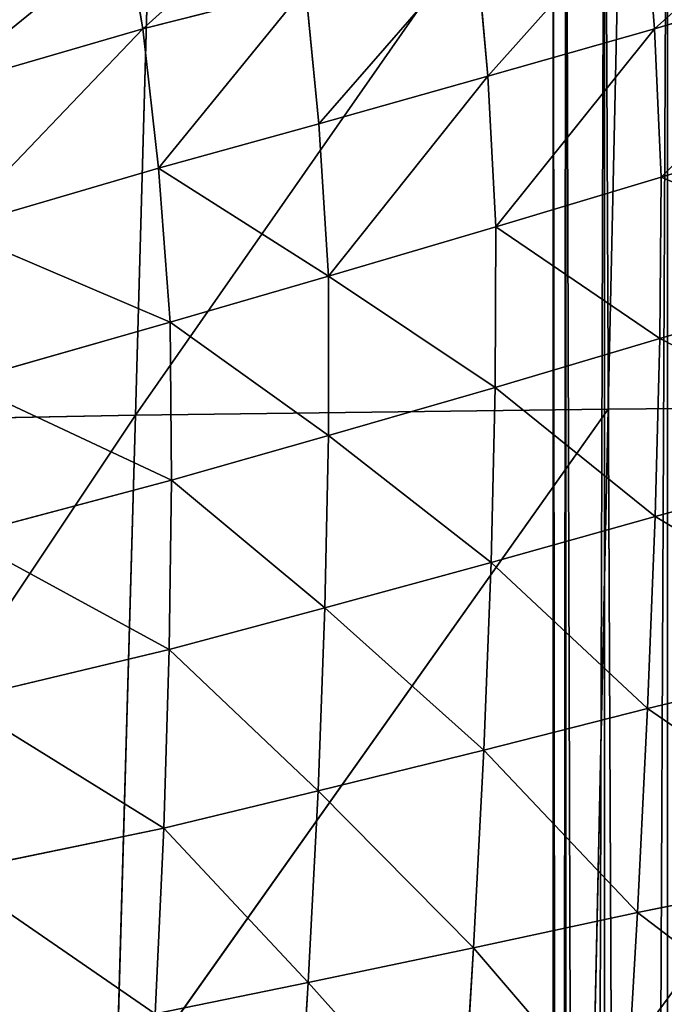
# Model space of a CAD drawing. Extents: x 0 to 21.4, y 0 to 18.7.
# Tile 96 of 256: x 9.946 to 10.253, y 10.18 to 10.648. Entities that reach past the tile are written whole.
import ezdxf

# ---------------------------------------------------------------- set-up
doc = ezdxf.new("R2010")
doc.units = 0
doc.header["$LTSCALE"] = 2.54
doc.layers.get('0').update_dxf_attribs({"color": 13, "linetype": 'CONTINUOUS'})

# ---------------------------------------------------------------- blocks, each defined once
blk = doc.blocks.new('GRUPUJ_36')
at = {"color": 0}
for p, q in [((4.9193, 8.61084, 1.08226), (5.25023, 8.36905, 1.14279)), ((4.9193, 8.61084, 1.08226), (4.92136, 8.3763, 1.12502)), ((4.9193, 8.61084, 1.08226), (5.25023, 8.36905, 1.14279)), ((4.9193, 8.61084, 1.08226), (4.92136, 8.3763, 1.12502)), ((4.77842, 8.50849, 4.57265), (4.81094, 8.40143, 4.50689)), ((4.77842, 8.50849, 4.57265), (4.81094, 8.40143, 4.50689)), ((4.85601, 8.50909, 4.49254), (4.88768, 8.40078, 4.43474)), ((4.85601, 8.50909, 4.49254), (4.88768, 8.40078, 4.43474)), ((4.70873, 8.50458, 4.66157), (4.74029, 8.39825, 4.58755)), ((4.70873, 8.50458, 4.66157), (4.74029, 8.39825, 4.58755)), ((4.94267, 8.50836, 4.42137), (4.97235, 8.39861, 4.37092)), ((4.94267, 8.50836, 4.42137), (4.97235, 8.39861, 4.37092)), ((5.03715, 8.50639, 4.36024), (5.0638, 8.39504, 4.31642)), ((5.03715, 8.50639, 4.36024), (5.0638, 8.39504, 4.31642)), ((5.1381, 8.5033, 4.31011), (5.16076, 8.39023, 4.27205)), ((5.1381, 8.5033, 4.31011), (5.16076, 8.39023, 4.27205)), ((4.74029, 8.39825, 4.58755), (4.81094, 8.40143, 4.50689)), ((4.74029, 8.39825, 4.58755), (4.81094, 8.40143, 4.50689)), ((4.81094, 8.40143, 4.50689), (4.83459, 8.32282, 4.44434)), ((4.81094, 8.40143, 4.50689), (4.88768, 8.40078, 4.43474)), ((4.81094, 8.40143, 4.50689), (4.83459, 8.32282, 4.44434)), ((4.81094, 8.40143, 4.50689), (4.88768, 8.40078, 4.43474)), ((4.88768, 8.40078, 4.43474), (4.91095, 8.32247, 4.37882)), ((4.88768, 8.40078, 4.43474), (4.97235, 8.39861, 4.37092)), ((4.88768, 8.40078, 4.43474), (4.91095, 8.32247, 4.37882)), ((4.88768, 8.40078, 4.43474), (4.97235, 8.39861, 4.37092)), ((4.67938, 8.3934, 4.6742), (4.74029, 8.39825, 4.58755)), ((4.67938, 8.3934, 4.6742), (4.74029, 8.39825, 4.58755)), ((4.74029, 8.39825, 4.58755), (4.76283, 8.31894, 4.51806)), ((4.74029, 8.39825, 4.58755), (4.76283, 8.31894, 4.51806)), ((4.97235, 8.39861, 4.37092), (4.99432, 8.3205, 4.32114)), ((4.97235, 8.39861, 4.37092), (5.0638, 8.39504, 4.31642)), ((4.97235, 8.39861, 4.37092), (4.99432, 8.3205, 4.32114)), ((4.97235, 8.39861, 4.37092), (5.0638, 8.39504, 4.31642)), ((5.0638, 8.39504, 4.31642), (5.08363, 8.31703, 4.27215)), ((5.0638, 8.39504, 4.31642), (5.16076, 8.39023, 4.27205)), ((5.0638, 8.39504, 4.31642), (5.08363, 8.31703, 4.27215)), ((5.0638, 8.39504, 4.31642), (5.16076, 8.39023, 4.27205)), ((5.16076, 8.39023, 4.27205), (5.1777, 8.31221, 4.23258)), ((5.16076, 8.39023, 4.27205), (5.1777, 8.31221, 4.23258)), ((5.16076, 8.39023, 4.27205), (5.26187, 8.38431, 4.23845)), ((5.16076, 8.39023, 4.27205), (5.26187, 8.38431, 4.23845)), ((4.5912, 8.38355, 1.10962), (4.92136, 8.3763, 1.12502)), ((4.5912, 8.38355, 1.10962), (4.92422, 8.15128, 1.20163)), ((4.5912, 8.38355, 1.10962), (4.92136, 8.3763, 1.12502)), ((4.5912, 8.38355, 1.10962), (4.92422, 8.15128, 1.20163)), ((4.92136, 8.3763, 1.12502), (5.25023, 8.36905, 1.14279)), ((4.92136, 8.3763, 1.12502), (5.2521, 8.14202, 1.23467)), ((4.92136, 8.3763, 1.12502), (5.25023, 8.36905, 1.14279)), ((4.92136, 8.3763, 1.12502), (4.92422, 8.15128, 1.20163)), ((4.92136, 8.3763, 1.12502), (5.2521, 8.14202, 1.23467)), ((4.92136, 8.3763, 1.12502), (4.92422, 8.15128, 1.20163)), ((4.76283, 8.31894, 4.51806), (4.83459, 8.32282, 4.44434)), ((4.76283, 8.31894, 4.51806), (4.83459, 8.32282, 4.44434)), ((4.83459, 8.32282, 4.44434), (4.91095, 8.32247, 4.37882)), ((4.83459, 8.32282, 4.44434), (4.85805, 8.24313, 4.38315)), ((4.83459, 8.32282, 4.44434), (4.85805, 8.24313, 4.38315)), ((4.83459, 8.32282, 4.44434), (4.91095, 8.32247, 4.37882)), ((4.91095, 8.32247, 4.37882), (4.99432, 8.3205, 4.32114)), ((4.91095, 8.32247, 4.37882), (4.93383, 8.24313, 4.32404)), ((4.91095, 8.32247, 4.37882), (4.99432, 8.3205, 4.32114)), ((4.91095, 8.32247, 4.37882), (4.93383, 8.24313, 4.32404)), ((4.69977, 8.31329, 4.59751), (4.76283, 8.31894, 4.51806)), ((4.69977, 8.31329, 4.59751), (4.76283, 8.31894, 4.51806)), ((4.76283, 8.31894, 4.51806), (4.78547, 8.2386, 4.45009)), ((4.76283, 8.31894, 4.51806), (4.78547, 8.2386, 4.45009)), ((4.99432, 8.3205, 4.32114), (5.08363, 8.31703, 4.27215)), ((4.99432, 8.3205, 4.32114), (5.01577, 8.24143, 4.27226)), ((4.99432, 8.3205, 4.32114), (5.01577, 8.24143, 4.27226)), ((4.99432, 8.3205, 4.32114), (5.08363, 8.31703, 4.27215)), ((5.08363, 8.31703, 4.27215), (5.1777, 8.31221, 4.23258)), ((5.08363, 8.31703, 4.27215), (5.10288, 8.23816, 4.22857)), ((5.08363, 8.31703, 4.27215), (5.1777, 8.31221, 4.23258)), ((5.08363, 8.31703, 4.27215), (5.10288, 8.23816, 4.22857)), ((5.1777, 8.31221, 4.23258), (5.27527, 8.3062, 4.20299)), ((5.1777, 8.31221, 4.23258), (5.19406, 8.23347, 4.1936)), ((5.1777, 8.31221, 4.23258), (5.19406, 8.23347, 4.1936)), ((5.1777, 8.31221, 4.23258), (5.27527, 8.3062, 4.20299)), ((4.78547, 8.2386, 4.45009), (4.85805, 8.24313, 4.38315)), ((4.78547, 8.2386, 4.45009), (4.85805, 8.24313, 4.38315)), ((4.85805, 8.24313, 4.38315), (4.8799, 8.16773, 4.32584)), ((4.85805, 8.24313, 4.38315), (4.93383, 8.24313, 4.32404)), ((4.85805, 8.24313, 4.38315), (4.8799, 8.16773, 4.32584)), ((4.85805, 8.24313, 4.38315), (4.93383, 8.24313, 4.32404)), ((4.93383, 8.24313, 4.32404), (4.95505, 8.16843, 4.27286)), ((4.93383, 8.24313, 4.32404), (4.95505, 8.16843, 4.27286)), ((4.93383, 8.24313, 4.32404), (5.01577, 8.24143, 4.27226)), ((4.93383, 8.24313, 4.32404), (5.01577, 8.24143, 4.27226)), ((5.01577, 8.24143, 4.27226), (5.0356, 8.16739, 4.22672)), ((5.01577, 8.24143, 4.27226), (5.10288, 8.23816, 4.22857)), ((5.01577, 8.24143, 4.27226), (5.0356, 8.16739, 4.22672)), ((5.01577, 8.24143, 4.27226), (5.10288, 8.23816, 4.22857)), ((4.72064, 8.23222, 4.52249), (4.78547, 8.2386, 4.45009)), ((4.72064, 8.23222, 4.52249), (4.78547, 8.2386, 4.45009)), ((4.78547, 8.2386, 4.45009), (4.80667, 8.16223, 4.38623)), ((4.78547, 8.2386, 4.45009), (4.80667, 8.16223, 4.38623)), ((5.10288, 8.23816, 4.22857), (5.12063, 8.16473, 4.1881)), ((5.10288, 8.23816, 4.22857), (5.12063, 8.16473, 4.1881)), ((5.10288, 8.23816, 4.22857), (5.19406, 8.23347, 4.1936)), ((5.10288, 8.23816, 4.22857), (5.19406, 8.23347, 4.1936)), ((4.72064, 8.23222, 4.52249), (4.74034, 8.15485, 4.45181)), ((4.72064, 8.23222, 4.52249), (4.74034, 8.15485, 4.45181)), ((5.19406, 8.23347, 4.1936), (5.20911, 8.1606, 4.15755)), ((5.19406, 8.23347, 4.1936), (5.28815, 8.22753, 4.16783)), ((5.19406, 8.23347, 4.1936), (5.20911, 8.1606, 4.15755)), ((5.19406, 8.23347, 4.1936), (5.28815, 8.22753, 4.16783)), ((4.80667, 8.16223, 4.38623), (4.8799, 8.16773, 4.32584)), ((4.80667, 8.16223, 4.38623), (4.8799, 8.16773, 4.32584)), ((4.8799, 8.16773, 4.32584), (4.95505, 8.16843, 4.27286)), ((4.8799, 8.16773, 4.32584), (4.95505, 8.16843, 4.27286)), ((4.8799, 8.16773, 4.32584), (4.90826, 8.06846, 4.24585)), ((4.8799, 8.16773, 4.32584), (4.90826, 8.06846, 4.24585)), ((4.95505, 8.16843, 4.27286), (4.98168, 8.06826, 4.19834)), ((4.95505, 8.16843, 4.27286), (5.0356, 8.16739, 4.22672)), ((4.95505, 8.16843, 4.27286), (4.98168, 8.06826, 4.19834)), ((4.95505, 8.16843, 4.27286), (5.0356, 8.16739, 4.22672)), ((5.0356, 8.16739, 4.22672), (5.05979, 8.06637, 4.15708)), ((5.0356, 8.16739, 4.22672), (5.12063, 8.16473, 4.1881)), ((5.0356, 8.16739, 4.22672), (5.05979, 8.06637, 4.15708)), ((5.0356, 8.16739, 4.22672), (5.12063, 8.16473, 4.1881)), ((4.74034, 8.15485, 4.45181), (4.80667, 8.16223, 4.38623)), ((4.74034, 8.15485, 4.45181), (4.80667, 8.16223, 4.38623)), ((4.80667, 8.16223, 4.38623), (4.83547, 8.06373, 4.30028)), ((4.80667, 8.16223, 4.38623), (4.83547, 8.06373, 4.30028)), ((5.12063, 8.16473, 4.1881), (5.14174, 8.06291, 4.12265)), ((5.12063, 8.16473, 4.1881), (5.14174, 8.06291, 4.12265)), ((5.12063, 8.16473, 4.1881), (5.20911, 8.1606, 4.15755)), ((5.12063, 8.16473, 4.1881), (5.20911, 8.1606, 4.15755)), ((4.59428, 8.16056, 1.17209), (4.92422, 8.15128, 1.20163)), ((4.59428, 8.16056, 1.17209), (4.92422, 8.15128, 1.20163)), ((4.69555, 8.14704, 4.51807), (4.74034, 8.15485, 4.45181)), ((4.69555, 8.14704, 4.51807), (4.74034, 8.15485, 4.45181)), ((4.74034, 8.15485, 4.45181), (4.7687, 8.05715, 4.3595)), ((4.74034, 8.15485, 4.45181), (4.7687, 8.05715, 4.3595)), ((4.92422, 8.15128, 1.20163), (4.92823, 7.94018, 1.31)), ((4.92422, 8.15128, 1.20163), (5.25461, 7.93079, 1.36223)), ((4.92422, 8.15128, 1.20163), (5.2521, 8.14202, 1.23467)), ((4.92422, 8.15128, 1.20163), (5.25461, 7.93079, 1.36223)), ((4.92422, 8.15128, 1.20163), (4.92823, 7.94018, 1.31)), ((4.92422, 8.15128, 1.20163), (5.2521, 8.14202, 1.23467))]:
    blk.add_line(p, q, dxfattribs=at)
mesh = blk.add_polyface(dxfattribs=at)
corners = [(4.9193, 8.61084, 1.08226), (4.5912, 8.38355, 1.10962), (4.58919, 8.61483, 1.07676), (4.92136, 8.3763, 1.12502)]
mesh.append_faces([[corners[k] for k in face] for face in [(0, 1, 2), (1, 0, 3)]], dxfattribs={"vtx0": -1, "color": 0})
mesh = blk.add_polyface(dxfattribs=at)
corners = [(5.25023, 8.36905, 1.14279), (4.9193, 8.61084, 1.08226), (5.2488, 8.60685, 1.08895)]
mesh.append_faces([[corners[k] for k in face] for face in [(0, 1, 2)]], dxfattribs={"color": 0})
mesh = blk.add_polyface(dxfattribs=at)
corners = [(5.25023, 8.36905, 1.14279), (4.92136, 8.3763, 1.12502), (4.9193, 8.61084, 1.08226)]
mesh.append_faces([[corners[k] for k in face] for face in [(0, 1, 2)]], dxfattribs={"color": 0})
mesh = blk.add_polyface(dxfattribs=at)
corners = [(4.81094, 8.40143, 4.50689), (4.70873, 8.50458, 4.66157), (4.74029, 8.39825, 4.58755), (4.77842, 8.50849, 4.57265)]
mesh.append_faces([[corners[k] for k in face] for face in [(0, 1, 2), (1, 0, 3)]], dxfattribs={"vtx0": -1, "color": 0})
mesh = blk.add_polyface(dxfattribs=at)
corners = [(4.81094, 8.40143, 4.50689), (4.85601, 8.50909, 4.49254), (4.77842, 8.50849, 4.57265), (4.88768, 8.40078, 4.43474)]
mesh.append_faces([[corners[k] for k in face] for face in [(0, 1, 2), (1, 0, 3)]], dxfattribs={"vtx0": -1, "color": 0})
mesh = blk.add_polyface(dxfattribs=at)
corners = [(4.88768, 8.40078, 4.43474), (4.94267, 8.50836, 4.42137), (4.85601, 8.50909, 4.49254), (4.97235, 8.39861, 4.37092)]
mesh.append_faces([[corners[k] for k in face] for face in [(0, 1, 2), (1, 0, 3)]], dxfattribs={"vtx0": -1, "color": 0})
mesh = blk.add_polyface(dxfattribs=at)
corners = [(4.74029, 8.39825, 4.58755), (4.65005, 8.49924, 4.75678), (4.67938, 8.3934, 4.6742), (4.70873, 8.50458, 4.66157)]
mesh.append_faces([[corners[k] for k in face] for face in [(0, 1, 2), (1, 0, 3)]], dxfattribs={"vtx0": -1, "color": 0})
mesh = blk.add_polyface(dxfattribs=at)
corners = [(4.97235, 8.39861, 4.37092), (5.03715, 8.50639, 4.36024), (4.94267, 8.50836, 4.42137), (5.0638, 8.39504, 4.31642)]
mesh.append_faces([[corners[k] for k in face] for face in [(0, 1, 2), (1, 0, 3)]], dxfattribs={"vtx0": -1, "color": 0})
mesh = blk.add_polyface(dxfattribs=at)
corners = [(5.0638, 8.39504, 4.31642), (5.1381, 8.5033, 4.31011), (5.03715, 8.50639, 4.36024), (5.16076, 8.39023, 4.27205)]
mesh.append_faces([[corners[k] for k in face] for face in [(0, 1, 2), (1, 0, 3)]], dxfattribs={"vtx0": -1, "color": 0})
mesh = blk.add_polyface(dxfattribs=at)
corners = [(5.16076, 8.39023, 4.27205), (5.24401, 8.4992, 4.27174), (5.1381, 8.5033, 4.31011), (5.26187, 8.38431, 4.23845)]
mesh.append_faces([[corners[k] for k in face] for face in [(0, 1, 2), (1, 0, 3)]], dxfattribs={"vtx0": -1, "color": 0})
mesh = blk.add_polyface(dxfattribs=at)
corners = [(4.83459, 8.32282, 4.44434), (4.74029, 8.39825, 4.58755), (4.76283, 8.31894, 4.51806), (4.81094, 8.40143, 4.50689)]
mesh.append_faces([[corners[k] for k in face] for face in [(0, 1, 2), (1, 0, 3)]], dxfattribs={"vtx0": -1, "color": 0})
mesh = blk.add_polyface(dxfattribs=at)
corners = [(4.83459, 8.32282, 4.44434), (4.88768, 8.40078, 4.43474), (4.81094, 8.40143, 4.50689), (4.91095, 8.32247, 4.37882)]
mesh.append_faces([[corners[k] for k in face] for face in [(0, 1, 2), (1, 0, 3)]], dxfattribs={"vtx0": -1, "color": 0})
mesh = blk.add_polyface(dxfattribs=at)
corners = [(4.91095, 8.32247, 4.37882), (4.97235, 8.39861, 4.37092), (4.88768, 8.40078, 4.43474), (4.99432, 8.3205, 4.32114)]
mesh.append_faces([[corners[k] for k in face] for face in [(0, 1, 2), (1, 0, 3)]], dxfattribs={"vtx0": -1, "color": 0})
mesh = blk.add_polyface(dxfattribs=at)
corners = [(4.76283, 8.31894, 4.51806), (4.67938, 8.3934, 4.6742), (4.69977, 8.31329, 4.59751), (4.74029, 8.39825, 4.58755)]
mesh.append_faces([[corners[k] for k in face] for face in [(0, 1, 2), (1, 0, 3)]], dxfattribs={"vtx0": -1, "color": 0})
mesh = blk.add_polyface(dxfattribs=at)
corners = [(4.99432, 8.3205, 4.32114), (5.0638, 8.39504, 4.31642), (4.97235, 8.39861, 4.37092), (5.08363, 8.31703, 4.27215)]
mesh.append_faces([[corners[k] for k in face] for face in [(0, 1, 2), (1, 0, 3)]], dxfattribs={"vtx0": -1, "color": 0})
mesh = blk.add_polyface(dxfattribs=at)
corners = [(5.08363, 8.31703, 4.27215), (5.16076, 8.39023, 4.27205), (5.0638, 8.39504, 4.31642), (5.1777, 8.31221, 4.23258)]
mesh.append_faces([[corners[k] for k in face] for face in [(0, 1, 2), (1, 0, 3)]], dxfattribs={"vtx0": -1, "color": 0})
mesh = blk.add_polyface(dxfattribs=at)
corners = [(5.1777, 8.31221, 4.23258), (5.26187, 8.38431, 4.23845), (5.16076, 8.39023, 4.27205), (5.27527, 8.3062, 4.20299)]
mesh.append_faces([[corners[k] for k in face] for face in [(0, 1, 2), (1, 0, 3)]], dxfattribs={"vtx0": -1, "color": 0})
mesh = blk.add_polyface(dxfattribs=at)
corners = [(4.92422, 8.15128, 1.20163), (4.59428, 8.16056, 1.17209), (4.5912, 8.38355, 1.10962)]
mesh.append_faces([[corners[k] for k in face] for face in [(0, 1, 2)]], dxfattribs={"color": 0})
mesh = blk.add_polyface(dxfattribs=at)
corners = [(4.92422, 8.15128, 1.20163), (4.5912, 8.38355, 1.10962), (4.92136, 8.3763, 1.12502)]
mesh.append_faces([[corners[k] for k in face] for face in [(0, 1, 2)]], dxfattribs={"color": 0})
mesh = blk.add_polyface(dxfattribs=at)
corners = [(5.2521, 8.14202, 1.23467), (4.92136, 8.3763, 1.12502), (5.25023, 8.36905, 1.14279)]
mesh.append_faces([[corners[k] for k in face] for face in [(0, 1, 2)]], dxfattribs={"color": 0})
mesh = blk.add_polyface(dxfattribs=at)
corners = [(5.2521, 8.14202, 1.23467), (4.92422, 8.15128, 1.20163), (4.92136, 8.3763, 1.12502)]
mesh.append_faces([[corners[k] for k in face] for face in [(0, 1, 2)]], dxfattribs={"color": 0})
mesh = blk.add_polyface(dxfattribs=at)
corners = [(4.85805, 8.24313, 4.38315), (4.76283, 8.31894, 4.51806), (4.78547, 8.2386, 4.45009), (4.83459, 8.32282, 4.44434)]
mesh.append_faces([[corners[k] for k in face] for face in [(0, 1, 2), (1, 0, 3)]], dxfattribs={"vtx0": -1, "color": 0})
mesh = blk.add_polyface(dxfattribs=at)
corners = [(4.85805, 8.24313, 4.38315), (4.91095, 8.32247, 4.37882), (4.83459, 8.32282, 4.44434), (4.93383, 8.24313, 4.32404)]
mesh.append_faces([[corners[k] for k in face] for face in [(0, 1, 2), (1, 0, 3)]], dxfattribs={"vtx0": -1, "color": 0})
mesh = blk.add_polyface(dxfattribs=at)
corners = [(4.93383, 8.24313, 4.32404), (4.99432, 8.3205, 4.32114), (4.91095, 8.32247, 4.37882), (5.01577, 8.24143, 4.27226)]
mesh.append_faces([[corners[k] for k in face] for face in [(0, 1, 2), (1, 0, 3)]], dxfattribs={"vtx0": -1, "color": 0})
mesh = blk.add_polyface(dxfattribs=at)
corners = [(4.78547, 8.2386, 4.45009), (4.69977, 8.31329, 4.59751), (4.72064, 8.23222, 4.52249), (4.76283, 8.31894, 4.51806)]
mesh.append_faces([[corners[k] for k in face] for face in [(0, 1, 2), (1, 0, 3)]], dxfattribs={"vtx0": -1, "color": 0})
mesh = blk.add_polyface(dxfattribs=at)
corners = [(5.01577, 8.24143, 4.27226), (5.08363, 8.31703, 4.27215), (4.99432, 8.3205, 4.32114), (5.10288, 8.23816, 4.22857)]
mesh.append_faces([[corners[k] for k in face] for face in [(0, 1, 2), (1, 0, 3)]], dxfattribs={"vtx0": -1, "color": 0})
mesh = blk.add_polyface(dxfattribs=at)
corners = [(5.10288, 8.23816, 4.22857), (5.1777, 8.31221, 4.23258), (5.08363, 8.31703, 4.27215), (5.19406, 8.23347, 4.1936)]
mesh.append_faces([[corners[k] for k in face] for face in [(0, 1, 2), (1, 0, 3)]], dxfattribs={"vtx0": -1, "color": 0})
mesh = blk.add_polyface(dxfattribs=at)
corners = [(5.19406, 8.23347, 4.1936), (5.27527, 8.3062, 4.20299), (5.1777, 8.31221, 4.23258), (5.28815, 8.22753, 4.16783)]
mesh.append_faces([[corners[k] for k in face] for face in [(0, 1, 2), (1, 0, 3)]], dxfattribs={"vtx0": -1, "color": 0})
mesh = blk.add_polyface(dxfattribs=at)
corners = [(4.80667, 8.16223, 4.38623), (4.85805, 8.24313, 4.38315), (4.78547, 8.2386, 4.45009), (4.8799, 8.16773, 4.32584)]
mesh.append_faces([[corners[k] for k in face] for face in [(0, 1, 2), (1, 0, 3)]], dxfattribs={"vtx0": -1, "color": 0})
mesh = blk.add_polyface(dxfattribs=at)
corners = [(4.8799, 8.16773, 4.32584), (4.93383, 8.24313, 4.32404), (4.85805, 8.24313, 4.38315), (4.95505, 8.16843, 4.27286)]
mesh.append_faces([[corners[k] for k in face] for face in [(0, 1, 2), (1, 0, 3)]], dxfattribs={"vtx0": -1, "color": 0})
mesh = blk.add_polyface(dxfattribs=at)
corners = [(4.95505, 8.16843, 4.27286), (5.01577, 8.24143, 4.27226), (4.93383, 8.24313, 4.32404), (5.0356, 8.16739, 4.22672)]
mesh.append_faces([[corners[k] for k in face] for face in [(0, 1, 2), (1, 0, 3)]], dxfattribs={"vtx0": -1, "color": 0})
mesh = blk.add_polyface(dxfattribs=at)
corners = [(5.0356, 8.16739, 4.22672), (5.10288, 8.23816, 4.22857), (5.01577, 8.24143, 4.27226), (5.12063, 8.16473, 4.1881)]
mesh.append_faces([[corners[k] for k in face] for face in [(0, 1, 2), (1, 0, 3)]], dxfattribs={"vtx0": -1, "color": 0})
mesh = blk.add_polyface(dxfattribs=at)
corners = [(4.80667, 8.16223, 4.38623), (4.72064, 8.23222, 4.52249), (4.74034, 8.15485, 4.45181), (4.78547, 8.2386, 4.45009)]
mesh.append_faces([[corners[k] for k in face] for face in [(0, 1, 2), (1, 0, 3)]], dxfattribs={"vtx0": -1, "color": 0})
mesh = blk.add_polyface(dxfattribs=at)
corners = [(5.12063, 8.16473, 4.1881), (5.19406, 8.23347, 4.1936), (5.10288, 8.23816, 4.22857), (5.20911, 8.1606, 4.15755)]
mesh.append_faces([[corners[k] for k in face] for face in [(0, 1, 2), (1, 0, 3)]], dxfattribs={"vtx0": -1, "color": 0})
mesh = blk.add_polyface(dxfattribs=at)
corners = [(4.74034, 8.15485, 4.45181), (4.6769, 8.22541, 4.5956), (4.69555, 8.14704, 4.51807), (4.72064, 8.23222, 4.52249)]
mesh.append_faces([[corners[k] for k in face] for face in [(0, 1, 2), (1, 0, 3)]], dxfattribs={"vtx0": -1, "color": 0})
mesh = blk.add_polyface(dxfattribs=at)
corners = [(5.20911, 8.1606, 4.15755), (5.28815, 8.22753, 4.16783), (5.19406, 8.23347, 4.1936), (5.29998, 8.15516, 4.13547)]
mesh.append_faces([[corners[k] for k in face] for face in [(0, 1, 2), (1, 0, 3)]], dxfattribs={"vtx0": -1, "color": 0})
mesh = blk.add_polyface(dxfattribs=at)
corners = [(4.83547, 8.06373, 4.30028), (4.8799, 8.16773, 4.32584), (4.80667, 8.16223, 4.38623), (4.90826, 8.06846, 4.24585)]
mesh.append_faces([[corners[k] for k in face] for face in [(0, 1, 2), (1, 0, 3)]], dxfattribs={"vtx0": -1, "color": 0})
mesh = blk.add_polyface(dxfattribs=at)
corners = [(4.90826, 8.06846, 4.24585), (4.95505, 8.16843, 4.27286), (4.8799, 8.16773, 4.32584), (4.98168, 8.06826, 4.19834)]
mesh.append_faces([[corners[k] for k in face] for face in [(0, 1, 2), (1, 0, 3)]], dxfattribs={"vtx0": -1, "color": 0})
mesh = blk.add_polyface(dxfattribs=at)
corners = [(4.98168, 8.06826, 4.19834), (5.0356, 8.16739, 4.22672), (4.95505, 8.16843, 4.27286), (5.05979, 8.06637, 4.15708)]
mesh.append_faces([[corners[k] for k in face] for face in [(0, 1, 2), (1, 0, 3)]], dxfattribs={"vtx0": -1, "color": 0})
mesh = blk.add_polyface(dxfattribs=at)
corners = [(5.05979, 8.06637, 4.15708), (5.12063, 8.16473, 4.1881), (5.0356, 8.16739, 4.22672), (5.14174, 8.06291, 4.12265)]
mesh.append_faces([[corners[k] for k in face] for face in [(0, 1, 2), (1, 0, 3)]], dxfattribs={"vtx0": -1, "color": 0})
mesh = blk.add_polyface(dxfattribs=at)
corners = [(4.83547, 8.06373, 4.30028), (4.74034, 8.15485, 4.45181), (4.7687, 8.05715, 4.3595), (4.80667, 8.16223, 4.38623)]
mesh.append_faces([[corners[k] for k in face] for face in [(0, 1, 2), (1, 0, 3)]], dxfattribs={"vtx0": -1, "color": 0})
mesh = blk.add_polyface(dxfattribs=at)
corners = [(5.14174, 8.06291, 4.12265), (5.20911, 8.1606, 4.15755), (5.12063, 8.16473, 4.1881), (5.22661, 8.05802, 4.09552)]
mesh.append_faces([[corners[k] for k in face] for face in [(0, 1, 2), (1, 0, 3)]], dxfattribs={"vtx0": -1, "color": 0})
mesh = blk.add_polyface(dxfattribs=at)
corners = [(4.92823, 7.94018, 1.31), (4.59888, 7.9496, 1.26234), (4.59428, 8.16056, 1.17209)]
mesh.append_faces([[corners[k] for k in face] for face in [(0, 1, 2)]], dxfattribs={"color": 0})
mesh = blk.add_polyface(dxfattribs=at)
corners = [(4.92823, 7.94018, 1.31), (4.59428, 8.16056, 1.17209), (4.92422, 8.15128, 1.20163)]
mesh.append_faces([[corners[k] for k in face] for face in [(0, 1, 2)]], dxfattribs={"color": 0})
mesh = blk.add_polyface(dxfattribs=at)
corners = [(4.7687, 8.05715, 4.3595), (4.69555, 8.14704, 4.51807), (4.72397, 8.04986, 4.41906), (4.74034, 8.15485, 4.45181)]
mesh.append_faces([[corners[k] for k in face] for face in [(0, 1, 2), (1, 0, 3)]], dxfattribs={"vtx0": -1, "color": 0})
mesh = blk.add_polyface(dxfattribs=at)
corners = [(5.25461, 7.93079, 1.36223), (4.92823, 7.94018, 1.31), (4.92422, 8.15128, 1.20163)]
mesh.append_faces([[corners[k] for k in face] for face in [(0, 1, 2)]], dxfattribs={"color": 0})
mesh = blk.add_polyface(dxfattribs=at)
corners = [(5.25461, 7.93079, 1.36223), (4.92422, 8.15128, 1.20163), (5.2521, 8.14202, 1.23467)]
mesh.append_faces([[corners[k] for k in face] for face in [(0, 1, 2)]], dxfattribs={"color": 0})
blk = doc.blocks.new('OUTERSHELL')
at = {"color": 0}
for p, q in [((10.98014, 1.77447, 1.82494), (4.49406, 1.77447, 1.82494)), ((10.98014, 1.77447, 2.13395), (4.49406, 1.77447, 2.13395)), ((10.98014, 1.77447, 1.82494), (4.49406, 1.77447, 1.82494)), ((10.98014, 1.77447, 2.13395), (4.49406, 1.77447, 2.13395)), ((10.98014, 1.75616, 1.90123), (4.48966, 1.75616, 1.90123)), ((10.98014, 1.75616, 2.05766), (4.48966, 1.75616, 2.05766)), ((10.98014, 1.75616, 2.05766), (4.48966, 1.75616, 2.05766)), ((10.98014, 1.75616, 1.90123), (4.48966, 1.75616, 1.90123)), ((10.98014, 1.75, 1.97944), (4.48818, 1.75, 1.97944)), ((10.98014, 1.75, 1.97944), (4.48818, 1.75, 1.97944))]:
    blk.add_line(p, q, dxfattribs=at)
mesh = blk.add_polyface(dxfattribs=at)
corners = [(10.98014, 1.8045, 1.75245), (4.49406, 1.77447, 1.82494), (4.50127, 1.8045, 1.75245), (10.98014, 1.77447, 1.82494)]
mesh.append_faces([[corners[k] for k in face] for face in [(0, 1, 2), (1, 0, 3)]], dxfattribs={"vtx0": -1, "color": 0})
mesh = blk.add_polyface(dxfattribs=at)
corners = [(10.98014, 1.77447, 2.13395), (4.50127, 1.8045, 2.20644), (4.49406, 1.77447, 2.13395), (10.98014, 1.8045, 2.20644)]
mesh.append_faces([[corners[k] for k in face] for face in [(0, 1, 2), (1, 0, 3)]], dxfattribs={"vtx0": -1, "color": 0})
mesh = blk.add_polyface(dxfattribs=at)
corners = [(10.98014, 1.77447, 1.82494), (4.48966, 1.75616, 1.90123), (4.49406, 1.77447, 1.82494), (10.98014, 1.75616, 1.90123)]
mesh.append_faces([[corners[k] for k in face] for face in [(0, 1, 2), (1, 0, 3)]], dxfattribs={"vtx0": -1, "color": 0})
mesh = blk.add_polyface(dxfattribs=at)
corners = [(10.98014, 1.75616, 2.05766), (4.49406, 1.77447, 2.13395), (4.48966, 1.75616, 2.05766), (10.98014, 1.77447, 2.13395)]
mesh.append_faces([[corners[k] for k in face] for face in [(0, 1, 2), (1, 0, 3)]], dxfattribs={"vtx0": -1, "color": 0})
mesh = blk.add_polyface(dxfattribs=at)
corners = [(10.98014, 1.75, 1.97944), (4.48966, 1.75616, 2.05766), (4.48818, 1.75, 1.97944), (10.98014, 1.75616, 2.05766)]
mesh.append_faces([[corners[k] for k in face] for face in [(0, 1, 2), (1, 0, 3)]], dxfattribs={"vtx0": -1, "color": 0})
mesh = blk.add_polyface(dxfattribs=at)
corners = [(10.98014, 1.75616, 1.90123), (4.48818, 1.75, 1.97944), (4.48966, 1.75616, 1.90123), (10.98014, 1.75, 1.97944)]
mesh.append_faces([[corners[k] for k in face] for face in [(0, 1, 2), (1, 0, 3)]], dxfattribs={"vtx0": -1, "color": 0})
blk = doc.blocks.new('GRUPUJ_39')
at = {"color": 0}
blk.add_blockref('OUTERSHELL', (0, 0, 0.3), dxfattribs=at)
blk = doc.blocks.new('GRUPUJ_37')
at = {"color": 0}
for name, p in [('GRUPUJ_36', (0, 0, -0.61175)), ('GRUPUJ_39', (0.02616, 6.6, 6.96462))]:
    blk.add_blockref(name, p, dxfattribs=at)
blk = doc.blocks.new('KOMPONENT_7')
at = {"color": 253, "rotation": 270.0000000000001}
blk.add_blockref('GRUPUJ_37', (1.85, 15.38405, 1.11856), dxfattribs=at)

msp = doc.modelspace()

# ---------------------------------------------------------------- block references
at = {"color": 0}
msp.add_blockref('KOMPONENT_7', (0, 0), dxfattribs=at)

doc.saveas('drawing.dxf')
